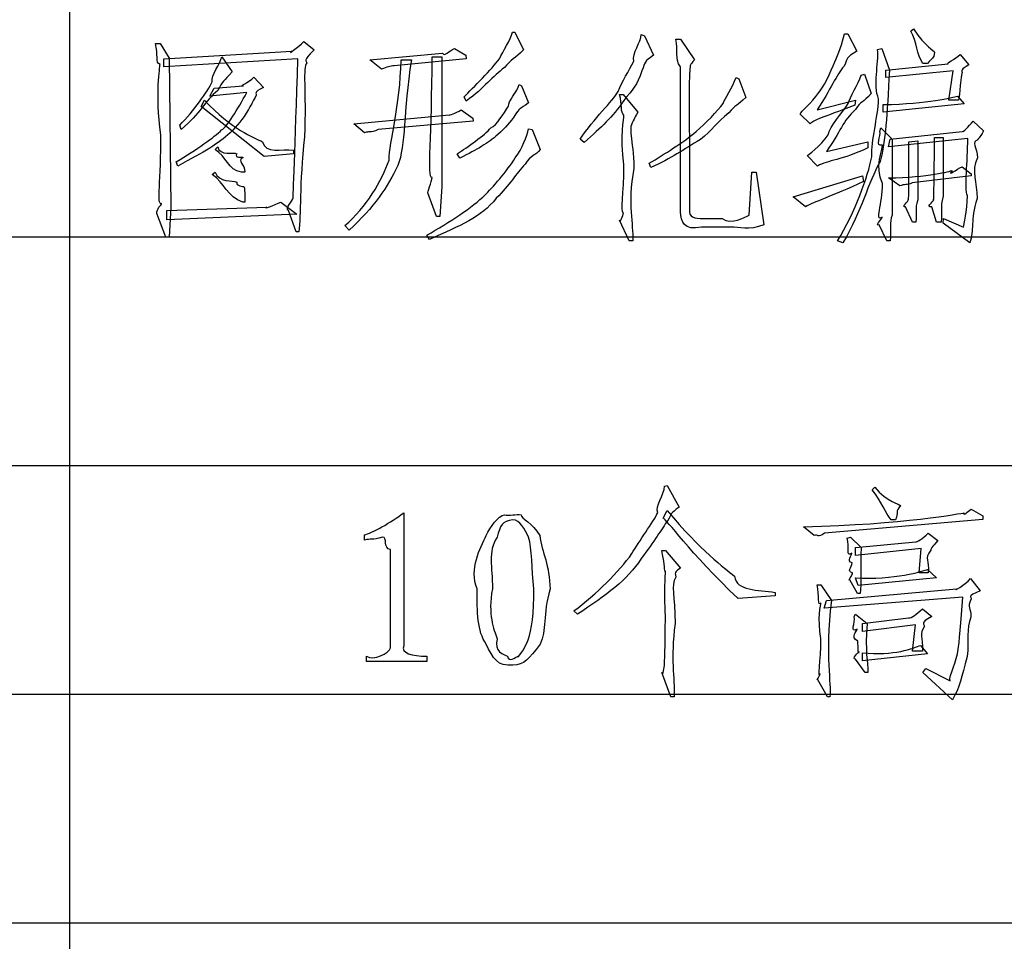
# Model space of a CAD drawing. Header units: millimetres. Extents: x 3 to 297, y 2 to 209.
# Tile 69 of 92: x 252 to 266, y 115 to 128. Entities that reach past the tile are written whole.
import ezdxf

# ---------------------------------------------------------------- set-up
doc = ezdxf.new("R2010")
doc.units = ezdxf.units.MM
doc.layers.get('0').update_dxf_attribs({"linetype": 'CONTINUOUS'})

msp = doc.modelspace()

# ---------------------------------------------------------------- linework, layer by layer
at = {"color": 0}
for p, q in [((252.448, 128.447), (252.448, 125.2)), ((258.801, 128.136), (258.834, 128.136)), ((258.834, 128.136), (258.961, 127.882)), ((260.648, 128.102), (260.697, 128.086)), ((263.563, 128.113), (263.613, 128.113)), ((263.613, 128.113), (263.74, 127.865)), ((264.517, 128.152), (264.556, 128.185)), ((253.68, 127.976), (253.746, 127.976)), ((253.746, 127.976), (253.879, 127.766)), ((255.808, 128.003), (255.957, 127.882)), ((260.697, 128.086), (260.824, 127.805)), ((261.144, 128.036), (261.21, 128.036)), ((261.21, 128.036), (261.414, 127.739)), ((253.802, 127.755), (255.637, 127.865)), ((256.756, 127.739), (257.798, 127.838)), ((257.969, 127.904), (258.134, 127.805)), ((264.038, 127.888), (264.098, 127.904)), ((264.098, 127.904), (264.209, 127.59)), ((265.223, 127.816), (265.35, 127.667)), ((255.725, 127.755), (253.802, 127.64)), ((253.802, 127.64), (253.802, 127.755)), ((253.879, 127.766), (253.901, 125.633)), ((254.634, 127.783), (254.783, 127.568)), ((256.921, 127.606), (256.756, 127.739)), ((258.139, 127.755), (257.103, 127.656)), ((257.203, 127.739), (257.351, 127.739)), ((257.649, 127.783), (257.787, 127.783)), ((257.787, 127.783), (257.787, 125.925)), ((258.134, 127.805), (258.139, 127.755)), ((264.159, 127.59), (265.052, 127.684)), ((264.754, 127.689), (264.688, 127.689)), ((260.659, 127.584), (260.659, 127.584)), ((261.21, 125.561), (261.21, 127.64)), ((263.801, 127.518), (263.85, 127.535)), ((263.85, 127.535), (263.949, 127.259)), ((264.159, 127.485), (264.159, 127.59)), ((265.123, 127.584), (264.159, 127.485)), ((265.063, 127.16), (265.123, 127.584)), ((255.091, 127.491), (255.229, 127.342)), ((262.009, 127.485), (262.048, 127.468)), ((262.048, 127.468), (262.147, 127.199)), ((254.463, 127.22), (254.524, 127.336)), ((254.992, 127.27), (254.463, 127.22)), ((254.524, 127.336), (254.943, 127.369)), ((258.9, 127.386), (258.933, 127.369)), ((258.933, 127.369), (259.033, 127.121)), ((254.336, 127.072), (254.386, 127.16)), ((258.139, 127.149), (258.107, 127.21)), ((260.339, 127.243), (260.388, 127.243)), ((260.388, 127.243), (260.598, 126.989)), ((263.172, 127.022), (263.724, 127.16)), ((263.724, 127.16), (263.712, 127.088)), ((264.054, 127.182), (264.054, 127.182)), ((265.283, 127.11), (264.12, 126.989)), ((265.201, 127.16), (265.063, 127.16)), ((265.184, 127.22), (265.283, 127.11)), ((255.24, 126.355), (254.336, 127.072)), ((258.068, 127.022), (258.233, 126.901)), ((264.12, 126.989), (264.12, 127.099)), ((256.524, 126.824), (257.897, 126.95)), ((258.239, 126.862), (256.877, 126.741)), ((258.233, 126.901), (258.239, 126.862)), ((260.549, 126.89), (260.549, 126.89)), ((263.073, 126.824), (262.93, 126.962)), ((265.41, 126.862), (265.559, 126.724)), ((254.05, 126.741), (254.028, 126.802)), ((254.05, 126.741), (254.05, 126.741)), ((254.75, 126.691), (254.75, 126.691)), ((256.679, 126.691), (256.524, 126.824)), ((259.033, 126.752), (259.082, 126.741)), ((259.082, 126.741), (259.198, 126.454)), ((264.071, 126.714), (264.087, 126.763)), ((264.087, 126.763), (264.247, 126.603)), ((264.22, 126.603), (265.25, 126.714)), ((255.819, 126.636), (255.819, 126.636)), ((258.592, 126.669), (258.592, 126.669)), ((259.832, 126.553), (259.771, 126.603)), ((261.497, 126.597), (261.497, 126.597)), ((263.305, 126.427), (263.9, 126.565)), ((263.9, 126.565), (263.9, 126.476)), ((265.333, 126.614), (264.197, 126.493)), ((264.197, 126.493), (264.22, 126.603)), ((264.247, 126.603), (264.247, 125.512)), ((264.489, 126.565), (264.616, 126.576)), ((264.616, 126.576), (264.616, 125.732)), ((264.854, 126.625), (264.98, 126.625)), ((264.98, 126.625), (264.98, 125.782)), ((254.535, 126.454), (254.573, 126.493)), ((255.659, 126.443), (255.659, 126.394)), ((254, 126.217), (253.978, 126.278)), ((255.659, 126.394), (255.24, 126.355)), ((258.046, 126.328), (258.007, 126.394)), ((263.178, 126.217), (263.029, 126.366)), ((254.496, 126.096), (254.535, 126.129)), ((254.964, 126.129), (254.915, 126.129)), ((257.158, 126.223), (257.158, 126.223)), ((260.785, 126.195), (260.763, 126.256)), ((262.196, 125.512), (262.235, 126.129)), ((262.235, 126.129), (262.296, 126.129)), ((262.296, 126.129), (262.406, 125.374)), ((265.25, 126.206), (265.383, 126.107)), ((254.496, 126.096), (254.496, 126.096)), ((262.83, 125.776), (263.823, 126.074)), ((263.823, 126.074), (263.839, 125.997)), ((264.357, 125.931), (264.197, 126.046)), ((265.383, 126.074), (264.534, 125.975)), ((265.383, 126.107), (265.383, 126.074)), ((257.787, 125.925), (257.759, 125.495)), ((254.964, 125.699), (254.932, 125.699)), ((255.477, 125.699), (255.709, 125.528)), ((257.71, 125.495), (257.588, 125.832)), ((258.57, 125.754), (258.57, 125.754)), ((263.007, 125.633), (262.83, 125.776)), ((253.846, 125.578), (255.279, 125.627)), ((253.846, 125.446), (253.846, 125.578)), ((253.901, 125.633), (253.879, 125.198)), ((255.698, 125.275), (255.588, 125.578)), ((264.539, 125.413), (264.44, 125.633)), ((264.886, 125.413), (264.815, 125.633)), ((253.829, 125.198), (253.702, 125.534)), ((255.709, 125.528), (253.846, 125.446)), ((257.759, 125.495), (257.71, 125.495)), ((260.477, 125.142), (260.339, 125.44)), ((261.541, 125.462), (261.811, 125.462)), ((262.196, 125.512), (262.196, 125.512)), ((264.98, 125.396), (264.986, 125.462)), ((264.986, 125.462), (265.272, 125.341)), ((255.736, 125.275), (255.698, 125.275)), ((256.459, 125.297), (256.398, 125.363)), ((261.938, 125.341), (261.513, 125.341)), ((264.17, 125.142), (264.06, 125.374)), ((264.589, 125.413), (264.539, 125.413)), ((264.953, 125.413), (264.886, 125.413)), ((265.361, 125.115), (264.98, 125.396)), ((225.742, 125.2), (252.448, 125.2)), ((252.448, 125.2), (252.448, 121.921)), ((252.448, 125.2), (291.994, 125.2)), ((253.879, 125.198), (253.829, 125.198)), ((257.61, 125.164), (257.572, 125.225)), ((260.526, 125.142), (260.477, 125.142)), ((263.542, 125.115), (263.464, 125.142)), ((264.22, 125.142), (264.17, 125.142)), ((225.742, 121.921), (252.448, 121.921)), ((252.448, 121.921), (252.448, 118.64)), ((252.448, 121.921), (291.994, 121.921)), ((260.984, 121.622), (261.022, 121.632)), ((261.022, 121.632), (261.193, 121.324)), ((263.96, 121.572), (263.999, 121.611)), ((257.241, 121.241), (257.241, 119.334)), ((260.962, 121.164), (261.022, 121.274)), ((265.383, 121.296), (265.548, 121.197)), ((265.548, 121.197), (265.548, 121.147)), ((263.128, 120.916), (262.974, 121.043)), ((265.548, 121.147), (263.277, 120.949)), ((264.297, 121.142), (264.236, 121.142)), ((256.679, 120.85), (256.679, 120.927)), ((259.193, 120.916), (259.193, 120.916)), ((264.765, 120.949), (264.903, 120.844)), ((263.602, 120.878), (263.652, 120.894)), ((263.652, 120.894), (263.801, 120.745)), ((263.724, 120.745), (264.589, 120.828)), ((257.054, 119.306), (257.054, 120.717)), ((260.945, 120.701), (260.995, 120.701)), ((260.995, 120.701), (261.21, 120.448)), ((263.724, 120.629), (263.724, 120.745)), ((264.666, 120.729), (263.724, 120.629)), ((264.633, 120.381), (264.666, 120.729)), ((260.648, 120.585), (260.648, 120.585)), ((261.987, 120.332), (261.987, 120.332)), ((264.765, 120.381), (264.633, 120.381)), ((264.754, 120.431), (264.886, 120.31)), ((263.172, 120.21), (263.227, 120.21)), ((263.227, 120.21), (263.376, 119.984)), ((263.751, 120.084), (263.641, 120.282)), ((263.762, 120.2), (263.724, 120.31)), ((264.886, 120.31), (263.762, 120.2)), ((265.371, 120.299), (265.509, 120.122)), ((262.571, 120.051), (262.037, 120.012)), ((262.571, 120.1), (262.571, 120.051)), ((263.305, 119.984), (265.173, 120.15)), ((263.79, 120.084), (263.751, 120.084)), ((265.261, 120.034), (263.271, 119.874)), ((263.271, 119.874), (263.305, 119.984)), ((259.733, 119.786), (259.683, 119.835)), ((263.701, 119.753), (263.724, 119.786)), ((263.724, 119.786), (263.889, 119.654)), ((264.682, 119.863), (264.815, 119.753)), ((260.995, 119.725), (260.995, 119.725)), ((263.823, 119.654), (264.484, 119.736)), ((263.823, 119.538), (263.823, 119.654)), ((264.583, 119.637), (263.823, 119.538)), ((264.539, 119.257), (264.583, 119.637)), ((258.58, 119.433), (258.58, 119.433)), ((263.227, 119.439), (263.227, 119.439)), ((263.823, 119.119), (263.823, 119.235)), ((264.754, 119.218), (263.823, 119.119)), ((264.682, 119.257), (264.539, 119.257)), ((264.655, 119.339), (264.754, 119.218)), ((265.195, 119.284), (265.195, 119.284)), ((256.707, 119.108), (256.707, 119.185)), ((257.572, 119.108), (256.707, 119.108)), ((257.572, 119.185), (257.572, 119.108)), ((263.861, 118.953), (263.724, 119.141)), ((261.072, 118.601), (260.945, 118.953)), ((263.9, 118.953), (263.861, 118.953)), ((264.688, 118.953), (264.732, 119.009)), ((265.113, 118.557), (264.688, 118.953)), ((264.732, 119.009), (265.079, 118.832)), ((263.321, 118.601), (263.178, 118.854)), ((225.742, 118.64), (252.448, 118.64)), ((252.448, 118.64), (252.448, 115.358)), ((252.448, 118.64), (291.994, 118.64)), ((261.122, 118.601), (261.072, 118.601)), ((263.354, 118.601), (263.321, 118.601)), ((225.742, 115.358), (252.448, 115.358)), ((252.448, 115.358), (252.448, 112.113)), ((252.448, 115.358), (291.994, 115.358))]:
    msp.add_line(p, q, dxfattribs=at)
for points in [[(258.614, 127.755), (258.666, 127.86), (258.775, 128.028), (258.801, 128.136)], [(260.543, 127.722), (260.511, 127.834), (260.648, 127.992), (260.648, 128.102)], [(263.426, 127.711), (263.481, 127.818), (263.531, 127.981), (263.563, 128.113)], [(264.688, 127.689), (264.594, 127.818), (264.608, 127.993), (264.517, 128.152)], [(264.556, 128.185), (264.727, 127.918), (264.854, 127.874), (264.854, 127.849)], [(253.746, 127.672), (253.676, 127.697), (253.724, 127.813), (253.68, 127.976)], [(255.637, 127.865), (255.557, 127.797), (255.727, 127.922), (255.808, 128.003)], [(261.21, 127.64), (261.122, 127.752), (261.188, 127.889), (261.144, 128.036)], [(255.957, 127.882), (255.782, 127.713), (255.848, 127.734), (255.852, 127.695)], [(257.798, 127.838), (257.828, 127.779), (257.894, 127.871), (257.969, 127.904)], [(258.961, 127.882), (258.831, 127.752), (258.785, 127.752), (258.685, 127.628)], [(263.74, 127.865), (263.572, 127.763), (263.62, 127.772), (263.558, 127.651)], [(264.054, 127.182), (263.969, 127.367), (264.06, 127.689), (264.038, 127.888)], [(264.854, 127.849), (264.844, 127.752), (264.82, 127.773), (264.754, 127.689)], [(265.052, 127.684), (265.016, 127.686), (265.148, 127.75), (265.223, 127.816)], [(254.496, 127.424), (254.477, 127.514), (254.608, 127.684), (254.634, 127.783)], [(255.654, 125.76), (255.656, 125.735), (255.681, 126.483), (255.725, 127.755)], [(255.852, 127.695), (255.789, 127.635), (255.844, 127.304), (255.819, 126.636)], [(257.032, 126.3), (257.032, 126.566), (257.194, 127.073), (257.203, 127.739)], [(257.351, 127.739), (257.237, 126.985), (257.269, 126.516), (257.158, 126.223)], [(257.649, 126.052), (257.572, 126.041), (257.649, 126.68), (257.649, 127.783)], [(258.107, 127.21), (258.233, 127.333), (258.514, 127.612), (258.614, 127.755)], [(260.317, 127.287), (260.372, 127.43), (260.473, 127.579), (260.543, 127.722)], [(260.824, 127.805), (260.688, 127.719), (260.71, 127.706), (260.659, 127.584)], [(261.414, 127.739), (261.338, 127.664), (261.355, 127.661), (261.348, 127.617)], [(263.194, 127.27), (263.249, 127.312), (263.371, 127.575), (263.426, 127.711)], [(253.758, 126.664), (253.676, 127.267), (253.746, 127.635), (253.746, 127.672)], [(254.783, 127.568), (254.653, 127.43), (254.646, 127.437), (254.573, 127.298)], [(257.103, 127.656), (257.05, 127.646), (257.001, 127.64), (256.921, 127.606)], [(258.685, 127.628), (258.516, 127.503), (258.404, 127.343), (258.139, 127.149)], [(260.659, 127.584), (260.588, 127.364), (260.524, 127.322), (260.4, 127.155)], [(261.348, 127.617), (261.327, 127.463), (261.342, 126.904), (261.342, 125.6)], [(263.558, 127.651), (263.448, 127.521), (263.367, 127.32), (263.172, 127.022)], [(264.209, 127.59), (264.171, 126.919), (264.156, 126.588), (264.076, 126.284)], [(265.25, 127.562), (265.225, 127.448), (265.234, 127.409), (265.201, 127.16)], [(265.35, 127.667), (265.225, 127.602), (265.25, 127.58), (265.25, 127.562)], [(254.028, 126.802), (254.228, 127.003), (254.43, 127.288), (254.496, 127.424)], [(254.943, 127.369), (254.86, 127.349), (255.025, 127.42), (255.091, 127.491)], [(261.822, 127.116), (261.841, 127.165), (261.961, 127.353), (262.009, 127.485)], [(263.619, 127.116), (263.638, 127.199), (263.768, 127.397), (263.801, 127.518)], [(254.573, 127.298), (254.389, 127.15), (254.325, 126.972), (254.05, 126.741)], [(254.628, 126.735), (254.719, 126.79), (254.852, 127.023), (254.992, 127.27)], [(255.229, 127.342), (255.076, 127.272), (255.136, 127.256), (255.125, 127.231)], [(258.746, 127.077), (258.732, 127.135), (258.874, 127.289), (258.9, 127.386)], [(259.771, 126.603), (259.975, 126.904), (260.236, 127.143), (260.317, 127.287)], [(262.93, 126.962), (262.932, 127), (263.095, 127.116), (263.194, 127.27)], [(263.949, 127.259), (263.823, 127.121), (263.808, 127.156), (263.724, 127.028)], [(254.386, 127.16), (254.768, 126.742), (255.093, 126.623), (255.218, 126.565)], [(255.125, 127.231), (255.058, 127.106), (255.081, 127.14), (255.014, 127.028)], [(259.033, 127.121), (258.898, 127.033), (258.902, 127.041), (258.84, 126.95)], [(260.4, 127.155), (260.225, 126.908), (260.088, 126.785), (259.832, 126.553)], [(260.4, 126.945), (260.346, 126.989), (260.379, 127.095), (260.339, 127.243)], [(261.436, 126.714), (261.57, 126.824), (261.745, 127.006), (261.822, 127.116)], [(262.147, 127.199), (262.033, 127.08), (262, 127.099), (261.904, 126.978)], [(263.332, 126.664), (263.349, 126.79), (263.533, 126.972), (263.619, 127.116)], [(263.955, 126.349), (263.947, 126.588), (264.043, 126.909), (264.054, 127.182)], [(264.12, 127.099), (264.763, 127.106), (265.118, 127.205), (265.184, 127.22)], [(255.014, 127.028), (254.926, 126.881), (254.86, 126.804), (254.75, 126.691)], [(257.897, 126.95), (257.888, 126.941), (257.987, 126.974), (258.068, 127.022)], [(258.492, 126.763), (258.578, 126.798), (258.669, 126.967), (258.746, 127.077)], [(260.598, 126.989), (260.573, 126.934), (260.56, 126.923), (260.549, 126.89)], [(261.904, 126.978), (261.724, 126.842), (261.673, 126.733), (261.497, 126.597)], [(263.712, 127.088), (263.234, 126.908), (263.12, 126.875), (263.073, 126.824)], [(263.724, 127.028), (263.539, 126.868), (263.503, 126.702), (263.305, 126.427)], [(258.84, 126.95), (258.776, 126.848), (258.698, 126.764), (258.592, 126.669)], [(260.4, 126.234), (260.346, 126.654), (260.4, 126.897), (260.4, 126.945)], [(260.549, 126.89), (260.438, 126.749), (260.539, 126.621), (260.543, 126.184)], [(265.25, 126.714), (265.267, 126.691), (265.344, 126.788), (265.41, 126.862)], [(253.978, 126.278), (254.278, 126.456), (254.525, 126.628), (254.628, 126.735)], [(254.75, 126.691), (254.587, 126.54), (254.389, 126.423), (254, 126.217)], [(256.877, 126.741), (256.756, 126.683), (256.745, 126.724), (256.679, 126.691)], [(258.007, 126.394), (258.159, 126.482), (258.4, 126.664), (258.492, 126.763)], [(258.84, 126.333), (258.942, 126.467), (259.011, 126.644), (259.033, 126.752)], [(260.763, 126.256), (260.978, 126.39), (261.259, 126.555), (261.436, 126.714)], [(264.109, 126.515), (263.995, 126.489), (264.095, 126.654), (264.071, 126.714)], [(265.559, 126.724), (265.498, 126.606), (265.479, 126.614), (265.476, 126.592)], [(253.769, 125.677), (253.691, 125.644), (253.764, 126.027), (253.758, 126.664)], [(255.218, 126.565), (255.257, 126.39), (255.494, 126.465), (255.659, 126.443)], [(255.819, 126.636), (255.742, 125.944), (255.77, 125.513), (255.736, 125.275)], [(258.592, 126.669), (258.446, 126.54), (258.302, 126.46), (258.046, 126.328)], [(261.497, 126.597), (261.254, 126.451), (261.083, 126.328), (260.785, 126.195)], [(263.029, 126.366), (263.021, 126.357), (263.229, 126.505), (263.332, 126.664)], [(264.484, 125.743), (264.484, 125.71), (264.489, 126.06), (264.489, 126.565)], [(264.842, 125.732), (264.844, 125.691), (264.854, 126.063), (264.854, 126.625)], [(265.327, 125.787), (265.281, 125.909), (265.333, 126.275), (265.333, 126.614)], [(265.476, 126.592), (265.373, 126.566), (265.471, 126.487), (265.471, 126.333)], [(254.915, 126.129), (254.719, 126.158), (254.7, 126.355), (254.535, 126.454)], [(254.573, 126.493), (254.602, 126.357), (254.805, 126.416), (254.849, 126.394)], [(259.198, 126.454), (259.133, 126.367), (259.067, 126.377), (258.983, 126.245)], [(263.9, 126.476), (263.525, 126.301), (263.328, 126.301), (263.178, 126.217)], [(264.109, 125.964), (263.995, 126.224), (264.109, 126.44), (264.109, 126.515)], [(254.849, 126.394), (254.808, 126.317), (254.922, 126.357), (254.937, 126.339)], [(254.937, 126.339), (254.841, 126.284), (254.964, 126.253), (254.964, 126.129)], [(256.398, 125.363), (256.704, 125.625), (256.928, 126.005), (257.032, 126.3)], [(258.41, 125.804), (258.498, 125.887), (258.736, 126.159), (258.84, 126.333)], [(263.464, 125.142), (263.719, 125.552), (263.9, 126.066), (263.955, 126.349)], [(264.076, 126.284), (263.896, 125.96), (263.82, 125.592), (263.542, 125.115)], [(265.471, 126.333), (265.373, 126.143), (265.468, 125.987), (265.465, 125.749)], [(254.535, 126.129), (254.587, 125.975), (254.79, 126.015), (254.849, 125.986)], [(257.158, 126.223), (257.017, 125.926), (256.814, 125.619), (256.459, 125.297)], [(258.983, 126.245), (258.851, 126.103), (258.764, 125.949), (258.57, 125.754)], [(260.394, 125.545), (260.346, 125.569), (260.4, 125.811), (260.4, 126.234)], [(260.543, 126.184), (260.445, 125.64), (260.54, 125.4), (260.526, 125.142)], [(264.197, 126.046), (264.763, 126.052), (265.092, 126.147), (265.107, 126.151)], [(265.107, 126.151), (265.031, 126.059), (265.173, 126.173), (265.25, 126.206)], [(254.932, 125.699), (254.706, 125.776), (254.672, 125.971), (254.496, 126.096)], [(254.849, 125.986), (254.827, 125.92), (254.945, 125.936), (254.954, 125.914)], [(257.588, 125.832), (257.572, 125.82), (257.649, 126), (257.649, 126.052)], [(263.839, 125.997), (263.371, 125.776), (263.117, 125.699), (263.007, 125.633)], [(254.954, 125.914), (254.959, 125.876), (254.964, 125.82), (254.964, 125.699)], [(264.104, 125.484), (263.995, 125.405), (264.109, 125.673), (264.109, 125.964)], [(264.534, 125.975), (264.462, 125.937), (264.424, 125.96), (264.357, 125.931)], [(255.279, 125.627), (255.209, 125.592), (255.385, 125.655), (255.477, 125.699)], [(255.588, 125.578), (255.532, 125.622), (255.65, 125.705), (255.654, 125.76)], [(257.572, 125.225), (257.899, 125.41), (258.229, 125.623), (258.41, 125.804)], [(258.57, 125.754), (258.346, 125.479), (258.058, 125.363), (257.61, 125.164)], [(264.44, 125.633), (264.363, 125.625), (264.484, 125.702), (264.484, 125.743)], [(264.616, 125.732), (264.568, 125.592), (264.607, 125.559), (264.589, 125.413)], [(264.815, 125.633), (264.716, 125.625), (264.838, 125.699), (264.842, 125.732)], [(264.98, 125.782), (264.928, 125.611), (264.971, 125.578), (264.953, 125.413)], [(265.272, 125.341), (265.274, 125.368), (265.323, 125.578), (265.327, 125.787)], [(265.465, 125.749), (265.366, 125.432), (265.427, 125.3), (265.361, 125.115)], [(253.702, 125.534), (253.691, 125.603), (253.769, 125.658), (253.769, 125.677)], [(261.513, 125.341), (261.254, 125.284), (261.224, 125.418), (261.21, 125.561)], [(261.342, 125.6), (261.327, 125.479), (261.408, 125.462), (261.541, 125.462)], [(260.339, 125.44), (260.339, 125.384), (260.39, 125.512), (260.394, 125.545)], [(261.811, 125.462), (261.948, 125.368), (262.13, 125.487), (262.196, 125.512)], [(264.06, 125.374), (263.988, 125.347), (264.1, 125.455), (264.104, 125.484)], [(264.247, 125.512), (264.204, 125.413), (264.238, 125.29), (264.22, 125.142)], [(262.406, 125.374), (262.191, 125.284), (262.05, 125.345), (261.938, 125.341)], [(260.885, 121.247), (260.846, 121.325), (260.975, 121.503), (260.984, 121.622)], [(263.999, 121.611), (264.167, 121.395), (264.368, 121.364), (264.368, 121.346)], [(264.236, 121.142), (264.153, 121.237), (264.1, 121.398), (263.96, 121.572)], [(261.193, 121.324), (261.063, 121.226), (261.09, 121.241), (261.028, 121.131)], [(264.368, 121.346), (264.286, 121.244), (264.343, 121.263), (264.297, 121.142)], [(256.679, 120.927), (256.77, 120.939), (257.065, 121.109), (257.241, 121.241)], [(258.426, 120.916), (258.476, 121.039), (258.604, 121.199), (258.685, 121.214)], [(258.685, 121.214), (258.758, 121.189), (258.851, 121.231), (258.928, 121.214)], [(258.928, 121.214), (258.917, 121.156), (259.096, 121.099), (259.193, 120.916)], [(260.515, 120.657), (260.61, 120.825), (260.826, 121.114), (260.885, 121.247)], [(261.022, 121.274), (261.499, 120.701), (261.846, 120.449), (261.987, 120.332)], [(262.974, 121.043), (264.403, 121.072), (265.259, 121.241), (265.278, 121.241)], [(265.278, 121.241), (265.267, 121.193), (265.334, 121.263), (265.383, 121.296)], [(258.807, 121.142), (258.652, 121.123), (258.627, 121.059), (258.58, 120.894)], [(259.033, 120.894), (258.975, 121.006), (258.909, 121.142), (258.807, 121.142)], [(261.028, 121.131), (260.937, 121.006), (260.838, 120.839), (260.648, 120.585)], [(262.037, 120.012), (261.349, 120.668), (261.002, 121.164), (260.962, 121.164)], [(257.054, 120.717), (256.939, 120.726), (257.015, 120.897), (256.938, 120.894)], [(258.294, 120.15), (258.178, 120.439), (258.338, 120.735), (258.426, 120.916)], [(259.193, 120.916), (259.226, 120.675), (259.337, 120.481), (259.341, 120.15)], [(263.277, 120.949), (263.172, 120.878), (263.194, 120.938), (263.128, 120.916)], [(264.589, 120.828), (264.594, 120.807), (264.691, 120.879), (264.765, 120.949)], [(256.938, 120.894), (256.785, 120.84), (256.774, 120.879), (256.679, 120.85)], [(258.58, 120.894), (258.443, 120.675), (258.514, 120.481), (258.514, 120.15)], [(259.11, 120.15), (259.074, 120.439), (259.084, 120.729), (259.033, 120.894)], [(263.668, 120.662), (263.58, 120.594), (263.642, 120.759), (263.602, 120.878)], [(264.903, 120.844), (264.811, 120.741), (264.804, 120.731), (264.804, 120.706)], [(259.683, 119.835), (260.004, 120.073), (260.331, 120.399), (260.515, 120.657)], [(260.995, 120.398), (260.978, 120.439), (260.978, 120.547), (260.945, 120.701)], [(263.674, 120.525), (263.587, 120.547), (263.671, 120.64), (263.668, 120.662)], [(263.801, 120.745), (263.797, 120.45), (263.803, 120.234), (263.79, 120.084)], [(264.804, 120.706), (264.694, 120.571), (264.79, 120.571), (264.765, 120.381)], [(260.648, 120.585), (260.441, 120.267), (260.154, 120.069), (259.733, 119.786)], [(263.68, 120.381), (263.587, 120.406), (263.674, 120.454), (263.674, 120.525)], [(260.995, 119.725), (260.978, 120.113), (260.995, 120.354), (260.995, 120.398)], [(261.21, 120.448), (261.089, 120.373), (261.155, 120.354), (261.144, 120.321)], [(261.987, 120.332), (262.015, 120.117), (262.321, 120.14), (262.571, 120.1)], [(263.641, 120.282), (263.598, 120.241), (263.686, 120.359), (263.68, 120.381)], [(263.724, 120.31), (264.264, 120.274), (264.71, 120.409), (264.754, 120.431)], [(261.144, 120.321), (261.069, 120.19), (261.133, 120.064), (261.133, 119.654)], [(263.227, 119.951), (263.172, 119.881), (263.208, 120.059), (263.172, 120.21)], [(265.173, 120.15), (265.108, 120.108), (265.29, 120.2), (265.371, 120.299)], [(258.426, 119.356), (258.295, 119.543), (258.294, 119.819), (258.294, 120.15)], [(258.514, 120.15), (258.443, 119.778), (258.536, 119.579), (258.58, 119.433)], [(259.033, 119.433), (259.074, 119.543), (259.11, 119.819), (259.11, 120.15)], [(259.341, 120.15), (259.232, 119.778), (259.297, 119.555), (259.198, 119.356)], [(265.509, 120.122), (265.314, 120.042), (265.383, 120.035), (265.383, 120.007)], [(263.227, 119.439), (263.172, 119.723), (263.227, 119.932), (263.227, 119.951)], [(263.376, 119.984), (263.283, 119.158), (263.379, 118.799), (263.354, 118.601)], [(265.195, 119.284), (265.208, 119.345), (265.235, 119.699), (265.261, 120.034)], [(265.383, 120.007), (265.314, 119.866), (265.38, 119.891), (265.377, 119.747)], [(264.484, 119.736), (264.528, 119.727), (264.597, 119.789), (264.682, 119.863)], [(260.984, 119.07), (260.978, 119.07), (260.995, 119.32), (260.995, 119.725)], [(261.133, 119.654), (261.069, 119.131), (261.129, 118.892), (261.122, 118.601)], [(263.745, 119.571), (263.631, 119.517), (263.726, 119.66), (263.701, 119.753)], [(263.889, 119.654), (263.856, 119.235), (263.9, 119.111), (263.9, 118.953)], [(264.815, 119.753), (264.634, 119.66), (264.713, 119.64), (264.71, 119.615)], [(265.377, 119.747), (265.307, 119.579), (265.355, 119.414), (265.322, 119.18)], [(263.756, 119.4), (263.638, 119.462), (263.748, 119.545), (263.745, 119.571)], [(264.71, 119.615), (264.627, 119.495), (264.696, 119.473), (264.682, 119.257)], [(258.807, 119.058), (258.593, 119.028), (258.517, 119.158), (258.426, 119.356)], [(258.58, 119.433), (258.534, 119.253), (258.677, 119.207), (258.729, 119.185)], [(259.198, 119.356), (259.034, 119.146), (258.968, 119.058), (258.807, 119.058)], [(258.884, 119.185), (258.858, 119.136), (258.984, 119.29), (259.033, 119.433)], [(263.216, 118.932), (263.172, 118.842), (263.227, 119.115), (263.227, 119.439)], [(263.768, 119.251), (263.763, 119.169), (263.759, 119.312), (263.756, 119.4)], [(256.707, 119.185), (256.803, 119.114), (257.035, 119.225), (257.054, 119.306)], [(257.241, 119.334), (257.197, 119.231), (257.365, 119.185), (257.572, 119.185)], [(263.724, 119.141), (263.653, 119.146), (263.77, 119.24), (263.768, 119.251)], [(263.823, 119.235), (264.267, 119.182), (264.563, 119.306), (264.655, 119.339)], [(265.079, 118.832), (265.057, 118.897), (265.18, 119.119), (265.195, 119.284)], [(258.729, 119.185), (258.758, 119.094), (258.836, 119.166), (258.884, 119.185)], [(260.945, 118.953), (260.963, 118.886), (260.975, 119.036), (260.984, 119.07)], [(265.322, 119.18), (265.241, 118.879), (265.219, 118.741), (265.113, 118.557)], [(263.178, 118.854), (263.157, 118.809), (263.208, 118.914), (263.216, 118.932)]]:
    msp.add_open_spline(points, degree=3, dxfattribs=at)

doc.saveas('drawing.dxf')
